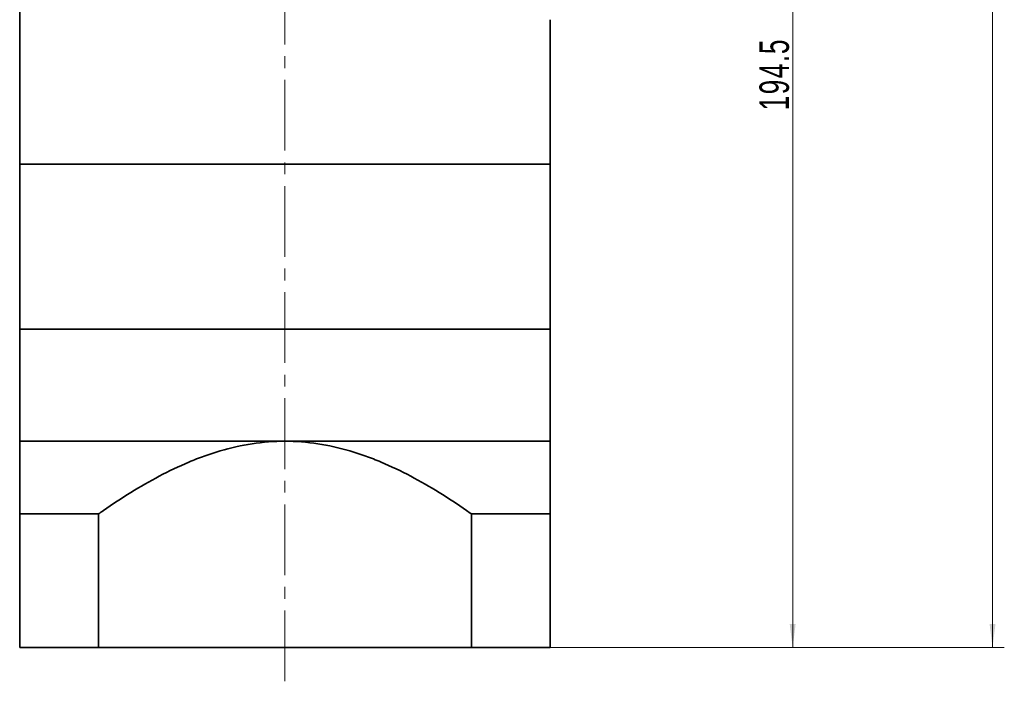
# Model space of a CAD drawing. Header units: millimetres. Extents: x 2895 to 3655, y -169 to 378.
# Tile 4 of 8: x 3326 to 3493, y 37 to 149. Entities that reach past the tile are written whole.
import ezdxf

# ---------------------------------------------------------------- set-up
doc = ezdxf.new("R2010")
doc.units = ezdxf.units.MM
doc.linetypes.add('点画线', pattern=[18, 12, -2, 2, -2])
doc.layers.get('0').update_dxf_attribs({"lineweight": 35})
for name, color, linetype, lineweight in [('CDRAFT0', 7, 'Continuous', 35), ('EB0', 7, 'Continuous', 35), ('EB0_1', 7, 'Continuous', 35), ('中心线层', 1, '点画线', 18), ('尺寸线层', 3, 'Continuous', 18), ('粗实线层', 7, 'Continuous', 35), ('粗实线层_1', 7, 'Continuous', 35)]:
    doc.layers.add(name, color=color, linetype=linetype, lineweight=lineweight)
doc.styles.add('标准', font='txt', dxfattribs={"width": 0.667})
doc.dimstyles.new('标准', dxfattribs={"dimtxt": 3.5, "dimasz": 4, "dimexe": 2, "dimexo": 0, "dimtad": 1, "dimdsep": 46, "dimtxsty": '标准', "dimblk": '_CAXARROW', "dimcen": 0, "dimdle": 8, "dimazin": 2, "dimtfac": 0.707107, "dimtdec": 3, "dimtmove": 2, "dimatfit": 3, "dimfxl": 0, "dimfrac": 2, "dimtolj": 1, "dimarcsym": 0})

# ---------------------------------------------------------------- blocks, each defined once
blk = doc.blocks.new('*X50')
at = {"layer": '尺寸线层', "linetype": 'Continuous'}
for points in [[(3491.09, 289.75), (3490.59, 285.75), (3491.59, 285.75)], [(3491.09, 42.75), (3490.59, 46.75), (3491.59, 46.75)]]:
    blk.add_hatch(color=0, dxfattribs=at).paths.add_polyline_path(points, flags=0)
at = {"layer": '尺寸线层', "color": 0, "linetype": 'Continuous'}
for p, q in [((3423.57, 289.75), (3493.09, 289.75)), ((3491.09, 42.75), (3491.09, 289.75)), ((3416.07, 42.75), (3493.09, 42.75))]:
    blk.add_line(p, q, dxfattribs=at)
at = {"layer": '尺寸线层', "color": 0, "insert": (3487.99, 166.25), "char_height": 5, "width": 13.2174, "attachment_point": 5, "rotation": 90, "line_spacing_factor": 1.15057, "style": '标准'}
blk.add_mtext('\\T1.1;247', dxfattribs=at)
blk = doc.blocks.new('_CAXARROW')
blk.add_hatch(color=0).paths.add_polyline_path([(0, 0), (-1, 0.125), (-1, -0.125)], flags=0)
blk = doc.blocks.new('*X51')
at = {"layer": '尺寸线层', "linetype": 'Continuous'}
for points in [[(3457.19, 237.25), (3457.69, 233.25), (3456.69, 233.25)], [(3457.19, 42.75), (3457.69, 46.75), (3456.69, 46.75)]]:
    blk.add_hatch(color=0, dxfattribs=at).paths.add_polyline_path(points, flags=0)
at = {"layer": '尺寸线层', "color": 0, "linetype": 'Continuous'}
for p, q in [((3433.07, 237.25), (3459.19, 237.25)), ((3457.19, 237.25), (3457.19, 42.75)), ((3416.07, 42.75), (3459.19, 42.75))]:
    blk.add_line(p, q, dxfattribs=at)
at = {"layer": '尺寸线层', "color": 0, "insert": (3454.09, 140), "char_height": 5, "width": 23.1179, "attachment_point": 5, "rotation": 90, "line_spacing_factor": 1.15057, "style": '标准'}
blk.add_mtext('\\T1.1;194.5', dxfattribs=at)

msp = doc.modelspace()

# ---------------------------------------------------------------- linework, layer by layer
at = {"layer": 'CDRAFT0', "color": 7}
for points in [[(3339.4522, 65.419), (3339.7239, 65.6117), (3339.9965, 65.8033), (3343.3305, 68.126), (3346.4734, 70.1051), (3351.3883, 72.7007), (3353.0604, 73.503), (3355.6345, 74.5839), (3356.5035, 74.9238), (3358.2667, 75.5566), (3359.161, 75.8494), (3363.6434, 77.1638), (3367.3081, 77.7507), (3371.0722, 77.7507)], [(3402.6922, 65.419), (3402.4205, 65.6117), (3402.1479, 65.8033), (3398.8139, 68.126), (3395.671, 70.1051), (3390.7561, 72.7007), (3389.084, 73.503), (3386.5099, 74.5839), (3385.6409, 74.9238), (3383.8777, 75.5566), (3382.9834, 75.8494), (3378.501, 77.1638), (3374.8363, 77.7507), (3371.0722, 77.7507)]]:
    msp.add_open_spline(points, degree=3, knots=[0, 0, 0, 0, 0.99721031, 0.99721031, 12.16246273, 12.16246273, 17.74508895, 17.74508895, 20.53640205, 20.53640205, 23.32771516, 23.32771516, 34.49296758, 34.49296758, 34.49296758, 34.49296758], dxfattribs=at)
at = {"layer": 'EB0'}
for p, q in [((3326.0722, 169.2507), (3326.0722, 124.7507)), ((3416.0722, 149.2507), (3416.0722, 124.7507)), ((3416.0722, 124.7507), (3326.0722, 124.7507)), ((3416.0722, 124.7507), (3326.0722, 124.7507)), ((3416.0722, 96.7507), (3326.0722, 96.7507))]:
    msp.add_line(p, q, dxfattribs=at)
at = {"layer": 'EB0_1'}
for p, q in [((3416.0722, 124.7507), (3326.0722, 124.7507)), ((3326.0722, 124.7507), (3326.0722, 42.7502)), ((3416.0722, 124.7507), (3416.0722, 42.7502)), ((3326.0722, 96.7507), (3326.0722, 77.7507)), ((3416.0722, 96.7507), (3326.0722, 96.7507)), ((3326.0722, 96.7507), (3326.0722, 77.7507)), ((3416.0722, 96.7507), (3326.0722, 96.7507)), ((3416.0722, 96.7507), (3416.0722, 42.7502)), ((3339.4522, 65.419), (3339.4522, 42.7502)), ((3402.6922, 65.419), (3402.6922, 42.7502)), ((3416.0722, 42.7502), (3326.0722, 42.7502))]:
    msp.add_line(p, q, dxfattribs=at)
at = {"layer": '中心线层'}
msp.add_line((3371.0722, 37.0385), (3371.0722, 298.0128), dxfattribs=at)
at = {"layer": '粗实线层'}
msp.add_line((3326.0722, 77.7507), (3416.0722, 77.7507), dxfattribs=at)
at = {"layer": '粗实线层_1'}
for p, q in [((3339.4522, 65.419), (3326.0722, 65.419)), ((3402.6922, 65.419), (3416.0722, 65.419))]:
    msp.add_line(p, q, dxfattribs=at)

# ---------------------------------------------------------------- dimensions: what is measured, and where the dimension line sits
at = {"layer": '尺寸线层'}
for base, p1, p2, picture, middle in [((3491.0886, 289.7507), (3416.0722, 42.7502), (3423.5722, 289.7507), '*X50', (3487.9906, 166.2505)), ((3457.1924, 42.7502), (3433.0722, 237.2507), (3416.0722, 42.7502), '*X51', (3454.0944, 140.0005))]:
    dim = msp.add_linear_dim(base=base, p1=p1, p2=p2, angle=90, dimstyle='标准', override={"dimtxt": 5, "dimsah": 1, "dimtfill": 1, "dimtzin": 8, "dimarcsym": 0}, dxfattribs=at)
    dim.commit()
    dim.dimension.update_dxf_attribs({"geometry": picture, "text_midpoint": middle})

doc.saveas('drawing.dxf')
